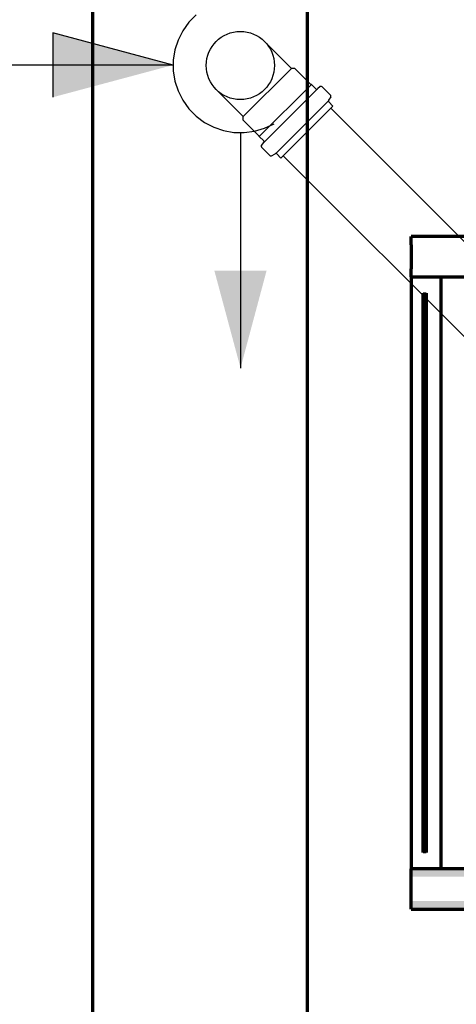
# Model space of a CAD drawing. Header units: millimetres. Extents: x -20654 to 2526, y -8238 to 977.
# Tile 7 of 219: x -10327.483 to -10327.158, y -4121.363 to -4120.631. Entities that reach past the tile are written whole.
import ezdxf

# ---------------------------------------------------------------- set-up
doc = ezdxf.new("R2010")
doc.units = ezdxf.units.MM
for name, color, linetype in [('01 CONTORNO_dwg', 252, 'Continuous'), ('CV-Condutos', 1, 'Continuous'), ('CV-Indicação coluna', 7, 'Continuous'), ('Q-SPCQ', 91, 'Continuous'), ('Simbolos', 7, 'Continuous'), ('SIMBOLOS INT', 1, 'Continuous')]:
    doc.layers.add(name, color=color, linetype=linetype)

# ---------------------------------------------------------------- blocks, each defined once
blk = doc.blocks.new('FP_1_11-PLANTA')
at = {"layer": 'Q-SPCQ'}
blk.add_line((-207.95, 594.01), (-207.95, 592.01), dxfattribs=at)
blk = doc.blocks.new('FP_1_12-PLANTA')
at = {"layer": 'Q-SPCQ'}
blk.add_line((207.95, 592.01), (207.95, 594.01), dxfattribs=at)
blk = doc.blocks.new('terreo')
at = {"layer": '01 CONTORNO_dwg', "lineweight": 70}
h = blk.add_hatch(dxfattribs=at)
h.set_pattern_fill('FP1_7', color=256, angle=90, style=0, pattern_type=2)
h.set_pattern_definition([(45, (-0.0003, 0.0001), (-125.7236, 125.7236), []), (45, (-0.0003, 190.5), (-125.7236, 125.7236), [])])
h.paths.add_polyline_path([(-16689.24, -3048.08), (-16689.24, -2642.18), (-16691.24, -2642.18), (-16691.24, -3048.08)], flags=0)
for points in [[(-16139.69, -3071.17), (-16135.34, -3071.17), (-16135.34, -3065.13), (-16700.34, -3065.34), (-16700.34, -3071.17), (-16150.27, -3071.17)], [(-16441.59, -3095.13), (-16135.34, -3094.93), (-16135.34, -3089.1), (-16700.34, -3089.1), (-16700.34, -3095.13), (-16451, -3095.13)]]:
    blk.add_hatch(color=256, dxfattribs=at).paths.add_polyline_path(points, flags=0)
for p, q in [((-16937.24, -105.13), (-16937.24, -8945.13)), ((-16777.24, -5225.13), (-16777.24, -2425.13)), ((-16135.34, -2595.13), (-16700.34, -2595.13)), ((-16700.34, -2601.17), (-16700.34, -2595.13)), ((-16700.34, -2601.17), (-16700.34, -2619.09)), ((-16700.34, -2625.13), (-16700.34, -2619.09)), ((-16700.34, -2625.13), (-16135.34, -2625.13)), ((-16700.34, -2625.13), (-16700.34, -3065.13)), ((-16678.14, -2625.13), (-16678.14, -3065.14)), ((-16691.24, -2642.18), (-16691.24, -2637.18)), ((-16691.24, -2637.18), (-16691.24, -2637.85)), ((-16691.24, -3048.08), (-16691.24, -2642.18)), ((-16689.24, -2637.85), (-16689.24, -2637.18)), ((-16689.24, -2637.18), (-16689.24, -2642.18)), ((-16689.24, -2642.18), (-16689.24, -3048.08)), ((-16691.24, -3053.08), (-16691.24, -3048.08)), ((-16691.24, -3052.41), (-16691.24, -3053.08)), ((-16689.24, -3048.08), (-16689.24, -3053.08)), ((-16689.24, -3053.08), (-16689.24, -3052.41)), ((-16135.34, -3065.13), (-16700.34, -3065.13)), ((-16700.34, -3071.17), (-16700.34, -3065.13)), ((-16700.34, -3089.1), (-16700.34, -3071.17)), ((-16700.34, -3095.13), (-16700.34, -3089.1)), ((-16700.34, -3095.13), (-16135.34, -3095.13))]:
    blk.add_line(p, q, dxfattribs=at)
at = {"layer": '01 CONTORNO_dwg', "lineweight": 70, "rotation": 90}
for name in ['FP_1_12-PLANTA', 'FP_1_11-PLANTA']:
    blk.add_blockref(name, (-16097.24, -2845.13), dxfattribs=at)

msp = doc.modelspace()

# ---------------------------------------------------------------- hatches: boundary and pattern name
at = {"layer": 'CV-Condutos', "linetype": 'Continuous'}
msp.add_hatch(color=256, dxfattribs=at).paths.add_polyline_path([(-10327.31876, -4120.88959), (-10327.29939, -4120.81714), (-10327.33822, -4120.81716)])
at = {"layer": 'CV-Indicação coluna'}
msp.add_hatch(color=256, dxfattribs=at).paths.add_polyline_path([(-10327.36894, -4120.66429), (-10327.45826, -4120.64036), (-10327.45826, -4120.68822)])

# ---------------------------------------------------------------- linework, layer by layer
at = {"layer": 'CV-Condutos'}
for p, q in [((-10326.79376, -4121.15437), (-10327.25172, -4120.69641)), ((-10326.82911, -4121.18973), (-10327.28707, -4120.73177))]:
    msp.add_line(p, q, dxfattribs=at)
for points in [[(-10327.35179, -4120.62694), (-10327.35722, -4120.63247), (-10327.36172, -4120.63878), (-10327.36519, -4120.64571), (-10327.36755, -4120.65309), (-10327.36875, -4120.66075), (-10327.36874, -4120.6685), (-10327.36754, -4120.67615), (-10327.36517, -4120.68353), (-10327.36169, -4120.69045), (-10327.35718, -4120.69675), (-10327.35175, -4120.70228), (-10327.34553, -4120.70691), (-10327.33867, -4120.71051), (-10327.33134, -4120.71302), (-10327.32371, -4120.71436), (-10327.31596, -4120.71451), (-10327.30828, -4120.71345), (-10327.30086, -4120.71123), (-10327.29387, -4120.70788)], [(-10327.31886, -4120.71459), (-10327.31876, -4120.88959)]]:
    msp.add_lwpolyline(points, dxfattribs=at)
at = {"layer": 'CV-Indicação coluna'}
for p, q in [((-10327.36894, -4120.66429), (-10327.45826, -4120.64036)), ((-10327.45826, -4120.64036), (-10327.45826, -4120.68822)), ((-10327.36894, -4120.66429), (-10327.67734, -4120.66429))]:
    msp.add_line(p, q, dxfattribs=at)
at = {"layer": 'Simbolos'}
for p, q in [((-10327.28085, -4120.66678), (-10327.30097, -4120.64667)), ((-10327.27831, -4120.66678), (-10327.28085, -4120.66678)), ((-10327.26643, -4120.67866), (-10327.27831, -4120.66678)), ((-10327.3167, -4120.70263), (-10327.33682, -4120.68252)), ((-10327.26614, -4120.67866), (-10327.26643, -4120.67866)), ((-10327.26283, -4120.68197), (-10327.26614, -4120.67866)), ((-10327.25946, -4120.68034), (-10327.26148, -4120.68204)), ((-10327.25192, -4120.6866), (-10327.25811, -4120.6804)), ((-10327.25175, -4120.68781), (-10327.2533, -4120.69046)), ((-10327.25006, -4120.69475), (-10327.28874, -4120.73343)), ((-10327.25006, -4120.69475), (-10327.25313, -4120.69167)), ((-10327.3167, -4120.70518), (-10327.3167, -4120.70263)), ((-10327.30482, -4120.71706), (-10327.3167, -4120.70518)), ((-10327.30482, -4120.71734), (-10327.30482, -4120.71706)), ((-10327.30151, -4120.72065), (-10327.30482, -4120.71734)), ((-10327.30315, -4120.72402), (-10327.30145, -4120.722)), ((-10327.29689, -4120.73157), (-10327.30308, -4120.72537)), ((-10327.29568, -4120.73173), (-10327.29302, -4120.73019)), ((-10327.28874, -4120.73343), (-10327.29181, -4120.73035))]:
    msp.add_line(p, q, dxfattribs=at)
for points in [[(-10327.26283, -4120.68197), (-10327.26271, -4120.68208), (-10327.26257, -4120.68216), (-10327.26241, -4120.68222), (-10327.26225, -4120.68226), (-10327.26209, -4120.68226), (-10327.26193, -4120.68224), (-10327.26177, -4120.6822), (-10327.26162, -4120.68213), (-10327.26149, -4120.68203)], [(-10327.25811, -4120.6804), (-10327.25824, -4120.6803), (-10327.25838, -4120.68021), (-10327.25853, -4120.68015), (-10327.25869, -4120.68012), (-10327.25886, -4120.68011), (-10327.25902, -4120.68013), (-10327.25918, -4120.68018), (-10327.25933, -4120.68025), (-10327.25946, -4120.68034)], [(-10327.25329, -4120.69047), (-10327.25336, -4120.6906), (-10327.2534, -4120.69074), (-10327.25342, -4120.69088), (-10327.25342, -4120.69103), (-10327.25341, -4120.69117), (-10327.25337, -4120.69131), (-10327.25331, -4120.69144), (-10327.25323, -4120.69156), (-10327.25313, -4120.69167)], [(-10327.25176, -4120.6878), (-10327.25169, -4120.68767), (-10327.25165, -4120.68753), (-10327.25163, -4120.68739), (-10327.25163, -4120.68725), (-10327.25164, -4120.6871), (-10327.25168, -4120.68696), (-10327.25174, -4120.68683), (-10327.25182, -4120.68671), (-10327.25192, -4120.6866)], [(-10327.30314, -4120.72402), (-10327.30324, -4120.72416), (-10327.30331, -4120.72431), (-10327.30336, -4120.72447), (-10327.30338, -4120.72463), (-10327.30337, -4120.72479), (-10327.30333, -4120.72495), (-10327.30327, -4120.72511), (-10327.30319, -4120.72525), (-10327.30308, -4120.72537)], [(-10327.30145, -4120.722), (-10327.30136, -4120.72187), (-10327.30129, -4120.72172), (-10327.30124, -4120.72156), (-10327.30122, -4120.7214), (-10327.30123, -4120.72123), (-10327.30126, -4120.72107), (-10327.30132, -4120.72092), (-10327.30141, -4120.72078), (-10327.30151, -4120.72065)], [(-10327.29689, -4120.73157), (-10327.29678, -4120.73166), (-10327.29666, -4120.73174), (-10327.29652, -4120.7318), (-10327.29638, -4120.73184), (-10327.29624, -4120.73186), (-10327.29609, -4120.73186), (-10327.29595, -4120.73183), (-10327.29581, -4120.73179), (-10327.29568, -4120.73173)], [(-10327.29181, -4120.73035), (-10327.29192, -4120.73026), (-10327.29204, -4120.73018), (-10327.29218, -4120.73012), (-10327.29232, -4120.73008), (-10327.29246, -4120.73006), (-10327.29261, -4120.73006), (-10327.29275, -4120.73009), (-10327.29289, -4120.73013), (-10327.29302, -4120.73019)]]:
    msp.add_lwpolyline(points, dxfattribs=at)
msp.add_circle((-10327.31889, -4120.66459), 0.02535, dxfattribs=at)
at = {"layer": 'SIMBOLOS INT'}
for p, q in [((-10327.3167, -4120.70263), (-10327.28085, -4120.66678)), ((-10327.30482, -4120.71734), (-10327.26614, -4120.67866)), ((-10327.26218, -4120.68262), (-10327.30086, -4120.7213)), ((-10327.25368, -4120.69113), (-10327.29236, -4120.72981))]:
    msp.add_line(p, q, dxfattribs=at)

# ---------------------------------------------------------------- block references
at = {"layer": '01 CONTORNO_dwg', "xscale": 0.001, "yscale": 0.001, "zscale": 0.001}
msp.add_blockref('terreo', (-10310.49166, -4118.19674), dxfattribs=at)

doc.saveas('drawing.dxf')
